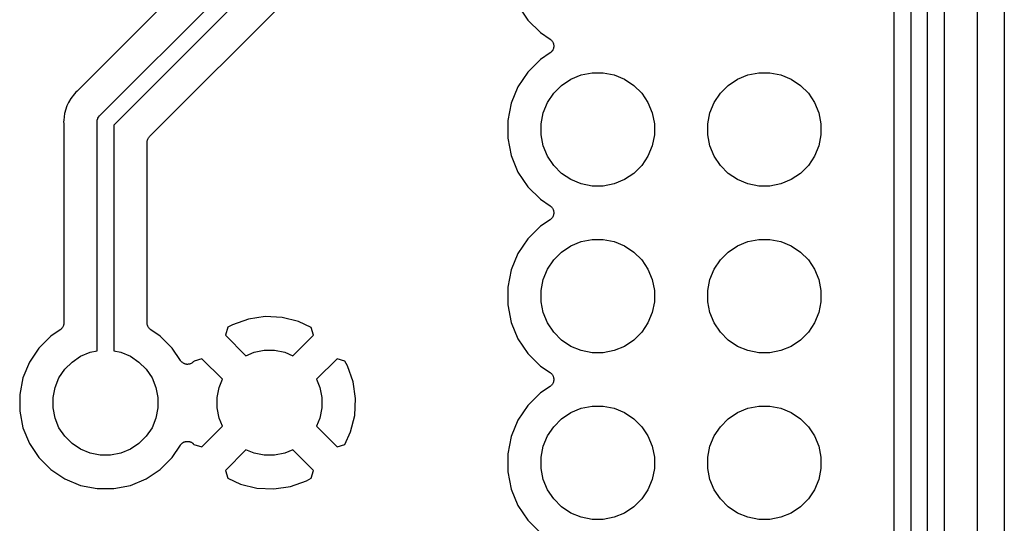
# Model space of a CAD drawing. Extents: x 3.21 to 7.18, y -3.5 to -0.72.
# Tile 25 of 27: x 6.59 to 7.18, y -2.03 to -1.72. Entities that reach past the tile are written whole.
import ezdxf

# ---------------------------------------------------------------- set-up
doc = ezdxf.new("R2010")
doc.units = 0
doc.header["$MEASUREMENT"] = 0
doc.layers.add('BLACK', color=7, linetype='CONTINUOUS')

msp = doc.modelspace()

# ---------------------------------------------------------------- linework, layer by layer
at = {"layer": 'BLACK', "linetype": 'CONTINUOUS'}
for p, q in [((7.17902, -0.72598), (7.17902, -3.49902)), ((7.133, -2.95745), (7.133, -1.29179)), ((7.143, -1.28996), (7.143, -2.95927)), ((7.163, -2.95805), (7.163, -1.29119)), ((7.123, -1.29825), (7.123, -2.90675)), ((7.113, -2.90493), (7.113, -1.30007)), ((6.63621, -1.78172), (6.90766, -1.51027)), ((6.91473, -1.51734), (6.64457, -1.7875)), ((6.81083, -1.57882), (6.62294, -1.76671)), ((6.66604, -1.79432), (6.87246, -1.58789)), ((6.88715, -1.71558), (6.89306, -1.72442)), ((6.89306, -1.72442), (6.90058, -1.73194)), ((6.90058, -1.73194), (6.90641, -1.73584)), ((6.90641, -1.73584), (6.90645, -1.73587)), ((6.90645, -1.73587), (6.90645, -1.73587)), ((6.90645, -1.73587), (6.90645, -1.73587)), ((6.90645, -1.73587), (6.90647, -1.73588)), ((6.90647, -1.73588), (6.90684, -1.73619)), ((6.90684, -1.73619), (6.9072, -1.73649)), ((6.9072, -1.73649), (6.9072, -1.7365)), ((6.9072, -1.7365), (6.90721, -1.73651)), ((6.90721, -1.73651), (6.90751, -1.73689)), ((6.90751, -1.73689), (6.90781, -1.73725)), ((6.90781, -1.73725), (6.90782, -1.73726)), ((6.90782, -1.73726), (6.90782, -1.73727)), ((6.90782, -1.73727), (6.90804, -1.73769)), ((6.90746, -1.74318), (6.90717, -1.74354)), ((6.90777, -1.74281), (6.90746, -1.74318)), ((6.90778, -1.7428), (6.90777, -1.74281)), ((6.90779, -1.74279), (6.90778, -1.7428)), ((6.90801, -1.74237), (6.90779, -1.74279)), ((6.90824, -1.74195), (6.90801, -1.74237)), ((6.90804, -1.73769), (6.90826, -1.73811)), ((6.90825, -1.74193), (6.90824, -1.74194)), ((6.90824, -1.74194), (6.90824, -1.74195)), ((6.90839, -1.74147), (6.90825, -1.74193)), ((6.90826, -1.73811), (6.90827, -1.73813)), ((6.90827, -1.73813), (6.90827, -1.73814)), ((6.90827, -1.73814), (6.9084, -1.73859)), ((6.90853, -1.74102), (6.90839, -1.74147)), ((6.9084, -1.73859), (6.90854, -1.73905)), ((6.90858, -1.74052), (6.90853, -1.74099)), ((6.90853, -1.74099), (6.90853, -1.74101)), ((6.90853, -1.74101), (6.90853, -1.74102)), ((6.90854, -1.73905), (6.90854, -1.73906)), ((6.90854, -1.73906), (6.90855, -1.73908)), ((6.90855, -1.73908), (6.90859, -1.73955)), ((6.90863, -1.74005), (6.90858, -1.74052)), ((6.90859, -1.73955), (6.90863, -1.74002)), ((6.90863, -1.74002), (6.90863, -1.74003)), ((6.90863, -1.74003), (6.90863, -1.74005)), ((6.90058, -1.74806), (6.89306, -1.75558)), ((6.90641, -1.74416), (6.90058, -1.74806)), ((6.90678, -1.74386), (6.90641, -1.74416)), ((6.90715, -1.74356), (6.90678, -1.74386)), ((6.90716, -1.74355), (6.90715, -1.74356)), ((6.90717, -1.74354), (6.90716, -1.74355)), ((6.89306, -1.75558), (6.88715, -1.76442)), ((6.91333, -1.76359), (6.91889, -1.75987)), ((6.91889, -1.75987), (6.92508, -1.75731)), ((6.92508, -1.75731), (6.93165, -1.756)), ((6.93165, -1.756), (6.93835, -1.756)), ((6.93835, -1.756), (6.94492, -1.75731)), ((6.94492, -1.75731), (6.95111, -1.75987)), ((6.95111, -1.75987), (6.95667, -1.76359)), ((7.01333, -1.76359), (7.01889, -1.75987)), ((7.01889, -1.75987), (7.02508, -1.75731)), ((7.02508, -1.75731), (7.03165, -1.756)), ((7.03165, -1.756), (7.03835, -1.756)), ((7.03835, -1.756), (7.04492, -1.75731)), ((7.04492, -1.75731), (7.05111, -1.75987)), ((7.05111, -1.75987), (7.05667, -1.76359)), ((6.62272, -1.76689), (6.62258, -1.76703)), ((6.62289, -1.76675), (6.62272, -1.76689)), ((6.62294, -1.76671), (6.62289, -1.76675)), ((6.88715, -1.76442), (6.88308, -1.77425)), ((6.90859, -1.76833), (6.91333, -1.76359)), ((6.95667, -1.76359), (6.96141, -1.76833)), ((7.00859, -1.76833), (7.01333, -1.76359)), ((7.05667, -1.76359), (7.06141, -1.76833)), ((6.61869, -1.77147), (6.61743, -1.77382)), ((6.62098, -1.76868), (6.61869, -1.77147)), ((6.62181, -1.76766), (6.62098, -1.76868)), ((6.62098, -1.76868), (6.62098, -1.76868)), ((6.62258, -1.76703), (6.62181, -1.76766)), ((6.90487, -1.77389), (6.90859, -1.76833)), ((6.96141, -1.76833), (6.96513, -1.77389)), ((7.00487, -1.77389), (7.00859, -1.76833)), ((7.06141, -1.76833), (7.06513, -1.77389)), ((6.61637, -1.77581), (6.61494, -1.78052)), ((6.61743, -1.77382), (6.61637, -1.77581)), ((6.88308, -1.77425), (6.881, -1.78468)), ((6.90231, -1.78008), (6.90487, -1.77389)), ((6.96513, -1.77389), (6.96769, -1.78008)), ((7.00231, -1.78008), (7.00487, -1.77389)), ((7.06513, -1.77389), (7.06769, -1.78008)), ((6.61455, -1.78444), (6.61445, -1.78543)), ((6.61494, -1.78052), (6.61455, -1.78444)), ((6.63455, -1.78543), (6.63465, -1.78445)), ((6.63465, -1.78445), (6.63493, -1.7835)), ((6.63493, -1.7835), (6.63507, -1.78325)), ((6.63507, -1.78325), (6.6354, -1.78263)), ((6.6354, -1.78263), (6.63602, -1.78187)), ((6.63602, -1.78187), (6.63621, -1.78172)), ((6.901, -1.78665), (6.90231, -1.78008)), ((6.96769, -1.78008), (6.969, -1.78665)), ((7.001, -1.78665), (7.00231, -1.78008)), ((7.06769, -1.78008), (7.069, -1.78665)), ((6.61445, -1.78543), (6.61455, -1.78641)), ((6.61455, -1.78641), (6.61456, -1.78648)), ((6.61456, -1.78648), (6.61455, -1.78669)), ((6.61455, -1.78669), (6.61457, -1.7869)), ((6.61457, -1.7869), (6.61457, -1.9061)), ((6.63457, -1.78567), (6.63455, -1.78543)), ((6.63457, -1.92288), (6.63457, -1.78567)), ((6.64457, -1.7875), (6.64457, -1.92288)), ((6.881, -1.78468), (6.881, -1.79532)), ((6.901, -1.79335), (6.901, -1.78665)), ((6.969, -1.78665), (6.969, -1.79335)), ((7.001, -1.79335), (7.001, -1.78665)), ((7.069, -1.78665), (7.069, -1.79335)), ((6.66468, -1.79681), (6.66482, -1.79637)), ((6.66482, -1.79637), (6.66496, -1.79593)), ((6.66496, -1.79593), (6.66497, -1.79591)), ((6.66497, -1.79591), (6.66498, -1.79588)), ((6.66498, -1.79588), (6.6652, -1.79548)), ((6.6652, -1.79548), (6.66542, -1.79507)), ((6.66542, -1.79507), (6.66544, -1.79505)), ((6.66544, -1.79505), (6.66545, -1.79503)), ((6.66545, -1.79503), (6.66575, -1.79467)), ((6.66575, -1.79467), (6.66604, -1.79432)), ((6.881, -1.79532), (6.88308, -1.80575)), ((6.90231, -1.79992), (6.901, -1.79335)), ((6.969, -1.79335), (6.96769, -1.79992)), ((7.00231, -1.79992), (7.001, -1.79335)), ((7.069, -1.79335), (7.06769, -1.79992)), ((6.66457, -1.79783), (6.66458, -1.79778)), ((6.66457, -1.79785), (6.66457, -1.79783)), ((6.66457, -1.79783), (6.66457, -1.79783)), ((6.66457, -1.79783), (6.66457, -1.79783)), ((6.66457, -1.9061), (6.66457, -1.79785)), ((6.66458, -1.79778), (6.66463, -1.79732)), ((6.66463, -1.79732), (6.66467, -1.79686)), ((6.66467, -1.79686), (6.66468, -1.79684)), ((6.66468, -1.79684), (6.66468, -1.79681)), ((6.90487, -1.80611), (6.90231, -1.79992)), ((6.96769, -1.79992), (6.96513, -1.80611)), ((7.00487, -1.80611), (7.00231, -1.79992)), ((7.06769, -1.79992), (7.06513, -1.80611)), ((6.88308, -1.80575), (6.88715, -1.81558)), ((6.90859, -1.81167), (6.90487, -1.80611)), ((6.96513, -1.80611), (6.96141, -1.81167)), ((7.00859, -1.81167), (7.00487, -1.80611)), ((7.06513, -1.80611), (7.06141, -1.81167)), ((6.91333, -1.81641), (6.90859, -1.81167)), ((6.96141, -1.81167), (6.95667, -1.81641)), ((7.01333, -1.81641), (7.00859, -1.81167)), ((7.06141, -1.81167), (7.05667, -1.81641)), ((6.88715, -1.81558), (6.89306, -1.82442)), ((6.91889, -1.82013), (6.91333, -1.81641)), ((6.95667, -1.81641), (6.95111, -1.82013)), ((7.01889, -1.82013), (7.01333, -1.81641)), ((7.05667, -1.81641), (7.05111, -1.82013)), ((6.89306, -1.82442), (6.90058, -1.83194)), ((6.92508, -1.82269), (6.91889, -1.82013)), ((6.93165, -1.824), (6.92508, -1.82269)), ((6.93835, -1.824), (6.93165, -1.824)), ((6.94492, -1.82269), (6.93835, -1.824)), ((6.95111, -1.82013), (6.94492, -1.82269)), ((7.02508, -1.82269), (7.01889, -1.82013)), ((7.03165, -1.824), (7.02508, -1.82269)), ((7.03835, -1.824), (7.03165, -1.824)), ((7.04492, -1.82269), (7.03835, -1.824)), ((7.05111, -1.82013), (7.04492, -1.82269)), ((6.90058, -1.83194), (6.90641, -1.83584)), ((6.90641, -1.83584), (6.90645, -1.83587)), ((6.90645, -1.83587), (6.90645, -1.83587)), ((6.90645, -1.83587), (6.90645, -1.83587)), ((6.90645, -1.83587), (6.90647, -1.83588)), ((6.90647, -1.83588), (6.90684, -1.83619)), ((6.90684, -1.83619), (6.9072, -1.83649)), ((6.9072, -1.83649), (6.9072, -1.8365)), ((6.9072, -1.8365), (6.90721, -1.83651)), ((6.90721, -1.83651), (6.90751, -1.83689)), ((6.90751, -1.83689), (6.90781, -1.83725)), ((6.90781, -1.83725), (6.90782, -1.83726)), ((6.90782, -1.83726), (6.90782, -1.83727)), ((6.90782, -1.83727), (6.90804, -1.83769)), ((6.90804, -1.83769), (6.90826, -1.83811)), ((6.90715, -1.84356), (6.90678, -1.84386)), ((6.90716, -1.84355), (6.90715, -1.84356)), ((6.90717, -1.84354), (6.90716, -1.84355)), ((6.90746, -1.84318), (6.90717, -1.84354)), ((6.90777, -1.84281), (6.90746, -1.84318)), ((6.90778, -1.8428), (6.90777, -1.84281)), ((6.90779, -1.84279), (6.90778, -1.8428)), ((6.90801, -1.84237), (6.90779, -1.84279)), ((6.90824, -1.84195), (6.90801, -1.84237)), ((6.90825, -1.84193), (6.90824, -1.84194)), ((6.90824, -1.84194), (6.90824, -1.84195)), ((6.90839, -1.84147), (6.90825, -1.84193)), ((6.90826, -1.83811), (6.90827, -1.83813)), ((6.90827, -1.83813), (6.90827, -1.83814)), ((6.90827, -1.83814), (6.9084, -1.83859)), ((6.90853, -1.84102), (6.90839, -1.84147)), ((6.9084, -1.83859), (6.90854, -1.83905)), ((6.90858, -1.84052), (6.90853, -1.84099)), ((6.90853, -1.84099), (6.90853, -1.84101)), ((6.90853, -1.84101), (6.90853, -1.84102)), ((6.90854, -1.83905), (6.90854, -1.83906)), ((6.90854, -1.83906), (6.90855, -1.83908)), ((6.90855, -1.83908), (6.90859, -1.83955)), ((6.90863, -1.84005), (6.90858, -1.84052)), ((6.90859, -1.83955), (6.90863, -1.84002)), ((6.90863, -1.84002), (6.90863, -1.84003)), ((6.90863, -1.84003), (6.90863, -1.84005)), ((6.90058, -1.84806), (6.89306, -1.85558)), ((6.90641, -1.84416), (6.90058, -1.84806)), ((6.90678, -1.84386), (6.90641, -1.84416)), ((6.89306, -1.85558), (6.88715, -1.86442)), ((6.91333, -1.86359), (6.91889, -1.85987)), ((6.91889, -1.85987), (6.92508, -1.85731)), ((6.92508, -1.85731), (6.93165, -1.856)), ((6.93165, -1.856), (6.93835, -1.856)), ((6.93835, -1.856), (6.94492, -1.85731)), ((6.94492, -1.85731), (6.95111, -1.85987)), ((6.95111, -1.85987), (6.95667, -1.86359)), ((7.01333, -1.86359), (7.01889, -1.85987)), ((7.01889, -1.85987), (7.02508, -1.85731)), ((7.02508, -1.85731), (7.03165, -1.856)), ((7.03165, -1.856), (7.03835, -1.856)), ((7.03835, -1.856), (7.04492, -1.85731)), ((7.04492, -1.85731), (7.05111, -1.85987)), ((7.05111, -1.85987), (7.05667, -1.86359)), ((6.88715, -1.86442), (6.88308, -1.87425)), ((6.90859, -1.86833), (6.91333, -1.86359)), ((6.95667, -1.86359), (6.96141, -1.86833)), ((7.00859, -1.86833), (7.01333, -1.86359)), ((7.05667, -1.86359), (7.06141, -1.86833)), ((6.90487, -1.87389), (6.90859, -1.86833)), ((6.96141, -1.86833), (6.96513, -1.87389)), ((7.00487, -1.87389), (7.00859, -1.86833)), ((7.06141, -1.86833), (7.06513, -1.87389)), ((6.88308, -1.87425), (6.881, -1.88468)), ((6.90231, -1.88008), (6.90487, -1.87389)), ((6.96513, -1.87389), (6.96769, -1.88008)), ((7.00231, -1.88008), (7.00487, -1.87389)), ((7.06513, -1.87389), (7.06769, -1.88008)), ((6.881, -1.88468), (6.881, -1.89532)), ((6.901, -1.88665), (6.90231, -1.88008)), ((6.96769, -1.88008), (6.969, -1.88665)), ((7.001, -1.88665), (7.00231, -1.88008)), ((7.06769, -1.88008), (7.069, -1.88665)), ((6.901, -1.89335), (6.901, -1.88665)), ((6.969, -1.88665), (6.969, -1.89335)), ((7.001, -1.89335), (7.001, -1.88665)), ((7.069, -1.88665), (7.069, -1.89335)), ((6.881, -1.89532), (6.88308, -1.90575)), ((6.90231, -1.89992), (6.901, -1.89335)), ((6.969, -1.89335), (6.96769, -1.89992)), ((7.00231, -1.89992), (7.001, -1.89335)), ((7.069, -1.89335), (7.06769, -1.89992)), ((6.73547, -1.90232), (6.72544, -1.9038)), ((6.7456, -1.90282), (6.73547, -1.90232)), ((6.75544, -1.90528), (6.7456, -1.90282)), ((6.90487, -1.90611), (6.90231, -1.89992)), ((6.96769, -1.89992), (6.96513, -1.90611)), ((7.00487, -1.90611), (7.00231, -1.89992)), ((7.06769, -1.89992), (7.06513, -1.90611)), ((6.61395, -1.90848), (6.61373, -1.90888)), ((6.61417, -1.90807), (6.61395, -1.90848)), ((6.61418, -1.90804), (6.61417, -1.90807)), ((6.61419, -1.90802), (6.61418, -1.90804)), ((6.61433, -1.90758), (6.61419, -1.90802)), ((6.61447, -1.90714), (6.61433, -1.90758)), ((6.61448, -1.90709), (6.61447, -1.90711)), ((6.61447, -1.90711), (6.61447, -1.90714)), ((6.61452, -1.90663), (6.61448, -1.90709)), ((6.61457, -1.90617), (6.61452, -1.90663)), ((6.61457, -1.9061), (6.61457, -1.90612)), ((6.61457, -1.90612), (6.61457, -1.90612)), ((6.61457, -1.90612), (6.61457, -1.90612)), ((6.61457, -1.90612), (6.61457, -1.90617)), ((6.66462, -1.90656), (6.66457, -1.9061)), ((6.66466, -1.90702), (6.66462, -1.90656)), ((6.66467, -1.90705), (6.66466, -1.90702)), ((6.66467, -1.90707), (6.66467, -1.90705)), ((6.6648, -1.90751), (6.66467, -1.90707)), ((6.66493, -1.90796), (6.6648, -1.90751)), ((6.66495, -1.90798), (6.66493, -1.90796)), ((6.66495, -1.908), (6.66495, -1.90798)), ((6.66517, -1.90841), (6.66495, -1.908)), ((6.66538, -1.90882), (6.66517, -1.90841)), ((6.71301, -1.90873), (6.71162, -1.91348)), ((6.71577, -1.90726), (6.71301, -1.90873)), ((6.72544, -1.9038), (6.71577, -1.90726)), ((6.76303, -1.90887), (6.75544, -1.90528)), ((6.88308, -1.90575), (6.88715, -1.91558)), ((6.90859, -1.91167), (6.90487, -1.90611)), ((6.96513, -1.90611), (6.96141, -1.91167)), ((7.00859, -1.91167), (7.00487, -1.90611)), ((7.06513, -1.90611), (7.06141, -1.91167)), ((6.60675, -1.914), (6.59958, -1.92117)), ((6.61235, -1.91026), (6.60675, -1.914)), ((6.61271, -1.90996), (6.61235, -1.91026)), ((6.61307, -1.90967), (6.61271, -1.90996)), ((6.61309, -1.90965), (6.61307, -1.90967)), ((6.61311, -1.90964), (6.61309, -1.90965)), ((6.6134, -1.90928), (6.61311, -1.90964)), ((6.6137, -1.90892), (6.6134, -1.90928)), ((6.61371, -1.9089), (6.6137, -1.90892)), ((6.61373, -1.90888), (6.61371, -1.9089)), ((6.6654, -1.90884), (6.66538, -1.90882)), ((6.66541, -1.90887), (6.6654, -1.90884)), ((6.6657, -1.90922), (6.66541, -1.90887)), ((6.66599, -1.90959), (6.6657, -1.90922)), ((6.66601, -1.9096), (6.66599, -1.90959)), ((6.66603, -1.90962), (6.66601, -1.9096)), ((6.66638, -1.90991), (6.66603, -1.90962)), ((6.66674, -1.91022), (6.66638, -1.90991)), ((6.66678, -1.91024), (6.66674, -1.91022)), ((6.6668, -1.91026), (6.66678, -1.91024)), ((6.66678, -1.91024), (6.66678, -1.91024)), ((6.66678, -1.91024), (6.66678, -1.91024)), ((6.6724, -1.914), (6.6668, -1.91026)), ((6.67685, -1.91845), (6.6724, -1.914)), ((6.71162, -1.91348), (6.72389, -1.92575)), ((6.75211, -1.92575), (6.76438, -1.91348)), ((6.76438, -1.91348), (6.76303, -1.90887)), ((6.91333, -1.91641), (6.90859, -1.91167)), ((6.96141, -1.91167), (6.95667, -1.91641)), ((7.01333, -1.91641), (7.00859, -1.91167)), ((7.06141, -1.91167), (7.05667, -1.91641)), ((6.67957, -1.92117), (6.67685, -1.91845)), ((6.67685, -1.91845), (6.67685, -1.91845)), ((6.88715, -1.91558), (6.89306, -1.92442)), ((6.91889, -1.92013), (6.91333, -1.91641)), ((6.92508, -1.92269), (6.91889, -1.92013)), ((6.95111, -1.92013), (6.94492, -1.92269)), ((6.95667, -1.91641), (6.95111, -1.92013)), ((7.01889, -1.92013), (7.01333, -1.91641)), ((7.02508, -1.92269), (7.01889, -1.92013)), ((7.05111, -1.92013), (7.04492, -1.92269)), ((7.05667, -1.91641), (7.05111, -1.92013)), ((6.59958, -1.92117), (6.59394, -1.92961)), ((6.6195, -1.92954), (6.62466, -1.92609)), ((6.62466, -1.92609), (6.63039, -1.92371)), ((6.63039, -1.92371), (6.63457, -1.92288)), ((6.64457, -1.92288), (6.64876, -1.92371)), ((6.64876, -1.92371), (6.65449, -1.92609)), ((6.65449, -1.92609), (6.65965, -1.92954)), ((6.68462, -1.92872), (6.67957, -1.92117)), ((6.72389, -1.92575), (6.72881, -1.92371)), ((6.72881, -1.92371), (6.7349, -1.9225)), ((6.7349, -1.9225), (6.7411, -1.9225)), ((6.7411, -1.9225), (6.74719, -1.92371)), ((6.74719, -1.92371), (6.75211, -1.92575)), ((6.89306, -1.92442), (6.90058, -1.93194)), ((6.93165, -1.924), (6.92508, -1.92269)), ((6.93835, -1.924), (6.93165, -1.924)), ((6.94492, -1.92269), (6.93835, -1.924)), ((7.03165, -1.924), (7.02508, -1.92269)), ((7.03835, -1.924), (7.03165, -1.924)), ((7.04492, -1.92269), (7.03835, -1.924)), ((6.59394, -1.92961), (6.59006, -1.93898)), ((6.61511, -1.93392), (6.6195, -1.92954)), ((6.65965, -1.92954), (6.66404, -1.93392)), ((6.68484, -1.92899), (6.68462, -1.92872)), ((6.68505, -1.92928), (6.68484, -1.92899)), ((6.68515, -1.92937), (6.68505, -1.92928)), ((6.68524, -1.92948), (6.68515, -1.92937)), ((6.68551, -1.9297), (6.68524, -1.92948)), ((6.68577, -1.92994), (6.68551, -1.9297)), ((6.68589, -1.93001), (6.68577, -1.92994)), ((6.68599, -1.9301), (6.68589, -1.93001)), ((6.6863, -1.93026), (6.68599, -1.9301)), ((6.6866, -1.93045), (6.6863, -1.93026)), ((6.68673, -1.93049), (6.6866, -1.93045)), ((6.68685, -1.93056), (6.68673, -1.93049)), ((6.68719, -1.93066), (6.68685, -1.93056)), ((6.68752, -1.93078), (6.68719, -1.93066)), ((6.68765, -1.9308), (6.68752, -1.93078)), ((6.68778, -1.93084), (6.68765, -1.9308)), ((6.68814, -1.93088), (6.68778, -1.93084)), ((6.68848, -1.93093), (6.68814, -1.93088)), ((6.68862, -1.93093), (6.68848, -1.93093)), ((6.68875, -1.93094), (6.68862, -1.93093)), ((6.68911, -1.93091), (6.68875, -1.93094)), ((6.68946, -1.9309), (6.68911, -1.93091)), ((6.68959, -1.93086), (6.68946, -1.9309)), ((6.68972, -1.93085), (6.68959, -1.93086)), ((6.69006, -1.93075), (6.68972, -1.93085)), ((6.69041, -1.93067), (6.69006, -1.93075)), ((6.69053, -1.93061), (6.69041, -1.93067)), ((6.69066, -1.93057), (6.69053, -1.93061)), ((6.69097, -1.93041), (6.69066, -1.93057)), ((6.6913, -1.93026), (6.69097, -1.93041)), ((6.6914, -1.93018), (6.6913, -1.93026)), ((6.69152, -1.93012), (6.6914, -1.93018)), ((6.6918, -1.9299), (6.69152, -1.93012)), ((6.69209, -1.92969), (6.6918, -1.9299)), ((6.69218, -1.92959), (6.69209, -1.92969)), ((6.69228, -1.92951), (6.69218, -1.92959)), ((6.69251, -1.92923), (6.69228, -1.92951)), ((6.69271, -1.92902), (6.69251, -1.92923)), ((6.69748, -1.92762), (6.69271, -1.92902)), ((6.70975, -1.93989), (6.69748, -1.92762)), ((6.77852, -1.92762), (6.76625, -1.93989)), ((6.78327, -1.92901), (6.77852, -1.92762)), ((6.78474, -1.93177), (6.78327, -1.92901)), ((6.7882, -1.94144), (6.78474, -1.93177)), ((6.90058, -1.93194), (6.90641, -1.93584)), ((6.61166, -1.93908), (6.61511, -1.93392)), ((6.66404, -1.93392), (6.66749, -1.93908)), ((6.90641, -1.93584), (6.90645, -1.93587)), ((6.90645, -1.93587), (6.90645, -1.93587)), ((6.90645, -1.93587), (6.90645, -1.93587)), ((6.90645, -1.93587), (6.90647, -1.93588)), ((6.90647, -1.93588), (6.90684, -1.93619)), ((6.90684, -1.93619), (6.9072, -1.93649)), ((6.9072, -1.93649), (6.9072, -1.9365)), ((6.9072, -1.9365), (6.90721, -1.93651)), ((6.90721, -1.93651), (6.90751, -1.93689)), ((6.90751, -1.93689), (6.90781, -1.93725)), ((6.90781, -1.93725), (6.90782, -1.93726)), ((6.90782, -1.93726), (6.90782, -1.93727)), ((6.90782, -1.93727), (6.90804, -1.93769)), ((6.90804, -1.93769), (6.90826, -1.93811)), ((6.90826, -1.93811), (6.90827, -1.93813)), ((6.90827, -1.93813), (6.90827, -1.93814)), ((6.90827, -1.93814), (6.9084, -1.93859)), ((6.59006, -1.93898), (6.58808, -1.94893)), ((6.60929, -1.94481), (6.61166, -1.93908)), ((6.66749, -1.93908), (6.66986, -1.94481)), ((6.70771, -1.94481), (6.70975, -1.93989)), ((6.76625, -1.93989), (6.76829, -1.94481)), ((6.78968, -1.95147), (6.7882, -1.94144)), ((6.90641, -1.94416), (6.90058, -1.94806)), ((6.90678, -1.94386), (6.90641, -1.94416)), ((6.90715, -1.94356), (6.90678, -1.94386)), ((6.90716, -1.94355), (6.90715, -1.94356)), ((6.90717, -1.94354), (6.90716, -1.94355)), ((6.90746, -1.94318), (6.90717, -1.94354)), ((6.90777, -1.94281), (6.90746, -1.94318)), ((6.90778, -1.9428), (6.90777, -1.94281)), ((6.90779, -1.94279), (6.90778, -1.9428)), ((6.90801, -1.94237), (6.90779, -1.94279)), ((6.90824, -1.94195), (6.90801, -1.94237)), ((6.90825, -1.94193), (6.90824, -1.94194)), ((6.90824, -1.94194), (6.90824, -1.94195)), ((6.90839, -1.94147), (6.90825, -1.94193)), ((6.90853, -1.94102), (6.90839, -1.94147)), ((6.9084, -1.93859), (6.90854, -1.93905)), ((6.90858, -1.94052), (6.90853, -1.94099)), ((6.90853, -1.94099), (6.90853, -1.94101)), ((6.90853, -1.94101), (6.90853, -1.94102)), ((6.90854, -1.93905), (6.90854, -1.93906)), ((6.90854, -1.93906), (6.90855, -1.93908)), ((6.90855, -1.93908), (6.90859, -1.93955)), ((6.90863, -1.94005), (6.90858, -1.94052)), ((6.90859, -1.93955), (6.90863, -1.94002)), ((6.90863, -1.94002), (6.90863, -1.94003)), ((6.90863, -1.94003), (6.90863, -1.94005)), ((6.58808, -1.94893), (6.58808, -1.95907)), ((6.60808, -1.9509), (6.60929, -1.94481)), ((6.66986, -1.94481), (6.67107, -1.9509)), ((6.7065, -1.9509), (6.70771, -1.94481)), ((6.76829, -1.94481), (6.7695, -1.9509)), ((6.90058, -1.94806), (6.89306, -1.95558)), ((6.60808, -1.9571), (6.60808, -1.9509)), ((6.67107, -1.9509), (6.67107, -1.9571)), ((6.7065, -1.9571), (6.7065, -1.9509)), ((6.7695, -1.9509), (6.7695, -1.9571)), ((6.78918, -1.9616), (6.78968, -1.95147)), ((6.89306, -1.95558), (6.88715, -1.96442)), ((6.92508, -1.95731), (6.93165, -1.956)), ((6.93165, -1.956), (6.93835, -1.956)), ((6.93835, -1.956), (6.94492, -1.95731)), ((7.02508, -1.95731), (7.03165, -1.956)), ((7.03165, -1.956), (7.03835, -1.956)), ((7.03835, -1.956), (7.04492, -1.95731)), ((6.58808, -1.95907), (6.59006, -1.96902)), ((6.60929, -1.96319), (6.60808, -1.9571)), ((6.67107, -1.9571), (6.66986, -1.96319)), ((6.70771, -1.96319), (6.7065, -1.9571)), ((6.7695, -1.9571), (6.76829, -1.96319)), ((6.78672, -1.97144), (6.78918, -1.9616)), ((6.91333, -1.96359), (6.91889, -1.95987)), ((6.91889, -1.95987), (6.92508, -1.95731)), ((6.94492, -1.95731), (6.95111, -1.95987)), ((6.95111, -1.95987), (6.95667, -1.96359)), ((7.01333, -1.96359), (7.01889, -1.95987)), ((7.01889, -1.95987), (7.02508, -1.95731)), ((7.04492, -1.95731), (7.05111, -1.95987)), ((7.05111, -1.95987), (7.05667, -1.96359)), ((6.61166, -1.96892), (6.60929, -1.96319)), ((6.66986, -1.96319), (6.66749, -1.96892)), ((6.70975, -1.96811), (6.70771, -1.96319)), ((6.76829, -1.96319), (6.76625, -1.96811)), ((6.88715, -1.96442), (6.88308, -1.97425)), ((6.90859, -1.96833), (6.91333, -1.96359)), ((6.95667, -1.96359), (6.96141, -1.96833)), ((7.00859, -1.96833), (7.01333, -1.96359)), ((7.05667, -1.96359), (7.06141, -1.96833)), ((6.59006, -1.96902), (6.59394, -1.97839)), ((6.61511, -1.97408), (6.61166, -1.96892)), ((6.66749, -1.96892), (6.66404, -1.97408)), ((6.69748, -1.98038), (6.70975, -1.96811)), ((6.76625, -1.96811), (6.77852, -1.98038)), ((6.78313, -1.97903), (6.78672, -1.97144)), ((6.90487, -1.97389), (6.90859, -1.96833)), ((6.96141, -1.96833), (6.96513, -1.97389)), ((7.00487, -1.97389), (7.00859, -1.96833)), ((7.06141, -1.96833), (7.06513, -1.97389)), ((6.59394, -1.97839), (6.59958, -1.98683)), ((6.6195, -1.97846), (6.61511, -1.97408)), ((6.62466, -1.98191), (6.6195, -1.97846)), ((6.65965, -1.97846), (6.65449, -1.98191)), ((6.66404, -1.97408), (6.65965, -1.97846)), ((6.67957, -1.98683), (6.68458, -1.97934)), ((6.68458, -1.97934), (6.68462, -1.97928)), ((6.68462, -1.97928), (6.68477, -1.9791)), ((6.68477, -1.9791), (6.6849, -1.97891)), ((6.6849, -1.97891), (6.68508, -1.97873)), ((6.68508, -1.97873), (6.68525, -1.97853)), ((6.68525, -1.97853), (6.68543, -1.97839)), ((6.68543, -1.97839), (6.68559, -1.97823)), ((6.68559, -1.97823), (6.68581, -1.97808)), ((6.68581, -1.97808), (6.68601, -1.97792)), ((6.68601, -1.97792), (6.68622, -1.97782)), ((6.68622, -1.97782), (6.68641, -1.97769)), ((6.68641, -1.97769), (6.68665, -1.97759)), ((6.68665, -1.97759), (6.68688, -1.97747)), ((6.68688, -1.97747), (6.6871, -1.97741)), ((6.6871, -1.97741), (6.68731, -1.97732)), ((6.68731, -1.97732), (6.68757, -1.97727)), ((6.68757, -1.97727), (6.68781, -1.9772)), ((6.68781, -1.9772), (6.68804, -1.97718)), ((6.68804, -1.97718), (6.68827, -1.97714)), ((6.68827, -1.97714), (6.68853, -1.97714)), ((6.68853, -1.97714), (6.68878, -1.97712)), ((6.68878, -1.97712), (6.68901, -1.97714)), ((6.68901, -1.97714), (6.68925, -1.97714)), ((6.68925, -1.97714), (6.6895, -1.97719)), ((6.6895, -1.97719), (6.68975, -1.97722)), ((6.68975, -1.97722), (6.68998, -1.97729)), ((6.68998, -1.97729), (6.6902, -1.97734)), ((6.6902, -1.97734), (6.69044, -1.97743)), ((6.69044, -1.97743), (6.69069, -1.97751)), ((6.69069, -1.97751), (6.69089, -1.97762)), ((6.69089, -1.97762), (6.6911, -1.97771)), ((6.6911, -1.97771), (6.69132, -1.97786)), ((6.69132, -1.97786), (6.69154, -1.97798)), ((6.69154, -1.97798), (6.69172, -1.97813)), ((6.69172, -1.97813), (6.69191, -1.97826)), ((6.69191, -1.97826), (6.6921, -1.97844)), ((6.6921, -1.97844), (6.69229, -1.9786)), ((6.69229, -1.9786), (6.69244, -1.97878)), ((6.69244, -1.97878), (6.6926, -1.97895)), ((6.6926, -1.97895), (6.69261, -1.97895)), ((6.69261, -1.97895), (6.69748, -1.98038)), ((6.77852, -1.98038), (6.78313, -1.97903)), ((6.88308, -1.97425), (6.881, -1.98468)), ((6.90231, -1.98008), (6.90487, -1.97389)), ((6.96513, -1.97389), (6.96769, -1.98008)), ((7.00231, -1.98008), (7.00487, -1.97389)), ((7.06513, -1.97389), (7.06769, -1.98008)), ((6.63039, -1.98429), (6.62466, -1.98191)), ((6.63647, -1.9855), (6.63039, -1.98429)), ((6.64268, -1.9855), (6.63647, -1.9855)), ((6.64876, -1.98429), (6.64268, -1.9855)), ((6.65449, -1.98191), (6.64876, -1.98429)), ((6.72389, -1.98225), (6.71162, -1.99452)), ((6.72881, -1.98429), (6.72389, -1.98225)), ((6.7349, -1.9855), (6.72881, -1.98429)), ((6.7411, -1.9855), (6.7349, -1.9855)), ((6.74719, -1.98429), (6.7411, -1.9855)), ((6.75211, -1.98225), (6.74719, -1.98429)), ((6.76438, -1.99452), (6.75211, -1.98225)), ((6.881, -1.98468), (6.881, -1.99532)), ((6.901, -1.98665), (6.90231, -1.98008)), ((6.96769, -1.98008), (6.969, -1.98665)), ((7.001, -1.98665), (7.00231, -1.98008)), ((7.06769, -1.98008), (7.069, -1.98665)), ((6.59958, -1.98683), (6.60675, -1.994)), ((6.6724, -1.994), (6.67685, -1.98955)), ((6.67685, -1.98955), (6.67957, -1.98683)), ((6.67685, -1.98955), (6.67685, -1.98955)), ((6.901, -1.99335), (6.901, -1.98665)), ((6.969, -1.98665), (6.969, -1.99335)), ((7.001, -1.99335), (7.001, -1.98665)), ((7.069, -1.98665), (7.069, -1.99335)), ((6.60675, -1.994), (6.61518, -1.99964)), ((6.66397, -1.99964), (6.6724, -1.994)), ((6.71162, -1.99452), (6.71297, -1.99913)), ((6.76299, -1.99927), (6.76438, -1.99452)), ((6.881, -1.99532), (6.88308, -2.00575)), ((6.90231, -1.99992), (6.901, -1.99335)), ((6.969, -1.99335), (6.96769, -1.99992)), ((7.00231, -1.99992), (7.001, -1.99335)), ((7.069, -1.99335), (7.06769, -1.99992)), ((6.61518, -1.99964), (6.62455, -2.00352)), ((6.6546, -2.00352), (6.66397, -1.99964)), ((6.71297, -1.99913), (6.72056, -2.00272)), ((6.72056, -2.00272), (6.7304, -2.00518)), ((6.75056, -2.0042), (6.76023, -2.00074)), ((6.76023, -2.00074), (6.76299, -1.99927)), ((6.90487, -2.00611), (6.90231, -1.99992)), ((6.96769, -1.99992), (6.96513, -2.00611)), ((7.00487, -2.00611), (7.00231, -1.99992)), ((7.06769, -1.99992), (7.06513, -2.00611)), ((6.62455, -2.00352), (6.6345, -2.0055)), ((6.6345, -2.0055), (6.64465, -2.0055)), ((6.64465, -2.0055), (6.6546, -2.00352)), ((6.7304, -2.00518), (6.74053, -2.00568)), ((6.74053, -2.00568), (6.75056, -2.0042)), ((6.88308, -2.00575), (6.88715, -2.01558)), ((6.90859, -2.01167), (6.90487, -2.00611)), ((6.96513, -2.00611), (6.96141, -2.01167)), ((7.00859, -2.01167), (7.00487, -2.00611)), ((7.06513, -2.00611), (7.06141, -2.01167)), ((6.91333, -2.01641), (6.90859, -2.01167)), ((6.96141, -2.01167), (6.95667, -2.01641)), ((7.01333, -2.01641), (7.00859, -2.01167)), ((7.06141, -2.01167), (7.05667, -2.01641)), ((6.88715, -2.01558), (6.89306, -2.02442)), ((6.91889, -2.02013), (6.91333, -2.01641)), ((6.92508, -2.02269), (6.91889, -2.02013)), ((6.95111, -2.02013), (6.94492, -2.02269)), ((6.95667, -2.01641), (6.95111, -2.02013)), ((7.01889, -2.02013), (7.01333, -2.01641)), ((7.02508, -2.02269), (7.01889, -2.02013)), ((7.05111, -2.02013), (7.04492, -2.02269)), ((7.05667, -2.01641), (7.05111, -2.02013)), ((6.89306, -2.02442), (6.90058, -2.03194)), ((6.93165, -2.024), (6.92508, -2.02269)), ((6.93835, -2.024), (6.93165, -2.024)), ((6.94492, -2.02269), (6.93835, -2.024)), ((7.03165, -2.024), (7.02508, -2.02269)), ((7.03835, -2.024), (7.03165, -2.024)), ((7.04492, -2.02269), (7.03835, -2.024))]:
    msp.add_line(p, q, dxfattribs=at)

doc.saveas('drawing.dxf')
